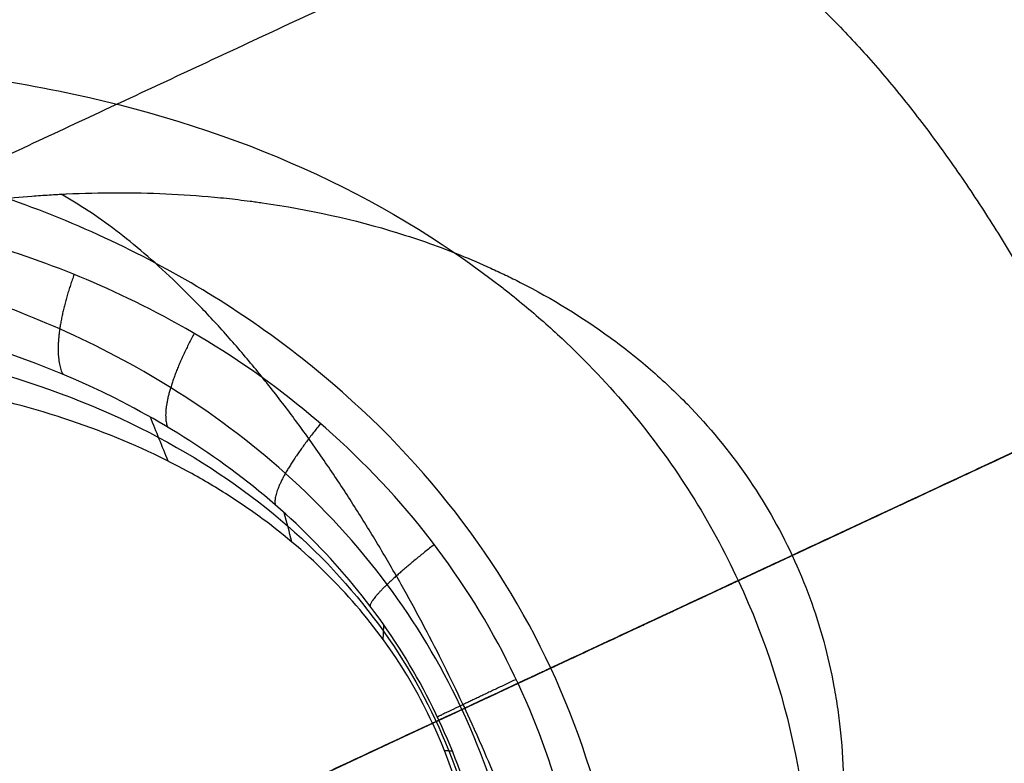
# Model space of a CAD drawing. Header units: millimetres. Extents: x -1437 to 1444, y -1373 to 1332.
# Tile 229 of 256: x -412.66 to -409.11, y 827.86 to 830.53. Entities that reach past the tile are written whole.
import ezdxf

# ---------------------------------------------------------------- set-up
doc = ezdxf.new("R2010")
doc.units = ezdxf.units.MM
doc.layers.add('Default', color=7, linetype='Continuous', true_color=0x000000)

msp = doc.modelspace()

# ---------------------------------------------------------------- linework, layer by layer
at = {"layer": 'Default'}
msp.add_line((228.5773531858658, 1126.321389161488, -991.3855574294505), (-587.0996551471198, 745.9649535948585, -991.3855574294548), dxfattribs=at)
for points, knots in [([(-587.099648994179, 745.964940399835, -977.5755124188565), (-592.3256682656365, 757.172174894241, -977.5755124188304), (-596.9824927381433, 768.6254359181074, -978.0738197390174), (-603.1053228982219, 786.1783841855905, -979.5626714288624), (-605.0023518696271, 792.0916269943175, -980.1823945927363), (-607.6293695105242, 801.0561189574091, -981.2951971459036), (-608.4686103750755, 804.0600592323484, -981.696659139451), (-609.6723982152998, 808.5898326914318, -982.3443221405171), (-610.2605228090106, 810.8606856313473, -982.6795202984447), (-610.922468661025, 813.520503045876, -983.0903969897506), (-611.2473780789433, 814.8530403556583, -983.3007777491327), (-611.4083151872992, 815.5199669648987, -983.407202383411), (-611.4769628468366, 815.8059337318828, -983.4530772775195), (-611.5226556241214, 815.9966096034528, -983.483719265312), (-611.5458603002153, 816.0936150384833, -983.4993360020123), (-614.4328283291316, 828.1831701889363, -985.4489556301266), (-616.6851408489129, 840.2526426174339, -987.8197940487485), (-619.1100615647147, 858.4836867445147, -992.000797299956), (-619.759325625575, 864.5818958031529, -993.4984508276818), (-620.4893163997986, 873.7634914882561, -995.8958108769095), (-620.6919898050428, 876.8297398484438, -996.72006720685), (-620.9342975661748, 881.4380214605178, -997.9934210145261), (-621.0400253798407, 883.7443897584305, -998.6393391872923), (-621.1362172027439, 886.4391262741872, -999.4089103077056), (-621.1716052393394, 887.5948730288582, -999.742135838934), (-621.1938981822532, 888.365562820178, -999.9650416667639), (-621.2044347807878, 888.7525568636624, -1000.077324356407), (-621.3711493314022, 895.2802872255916, -1001.977163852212), (-621.3601250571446, 901.4461042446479, -1003.862042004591), (-621.0854411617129, 910.7308500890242, -1006.827219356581), (-620.9508515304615, 913.8317705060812, -1007.83857552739), (-620.6836151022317, 918.4925363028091, -1009.389015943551), (-620.5336586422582, 920.8252656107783, -1010.172586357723), (-620.3299381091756, 923.5509730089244, -1011.101122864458), (-620.2208624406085, 924.9148847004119, -1011.568952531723), (-620.164517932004, 925.5971063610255, -1011.803753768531), (-620.1358936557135, 925.9382838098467, -1011.921375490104), (-620.1235292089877, 926.0845170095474, -1011.971832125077), (-620.1152647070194, 926.1820089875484, -1012.005480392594), (-620.1112495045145, 926.2292564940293, -1012.021791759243), (-619.5589220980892, 932.7114084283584, -1014.260285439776), (-618.8268833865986, 939.1289457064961, -1016.558468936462), (-617.4466664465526, 948.7365803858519, -1020.111482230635), (-616.9395677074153, 951.9360133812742, -1021.313428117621), (-616.1076150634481, 956.7308517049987, -1023.141390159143), (-615.673812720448, 959.1271930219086, -1024.061630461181), (-615.1363486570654, 961.9211156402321, -1025.145881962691), (-614.8597557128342, 963.3176343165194, -1025.690626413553), (-614.7194914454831, 964.0157841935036, -1025.963648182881), (-614.6488670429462, 964.3648319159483, -1026.100320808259), (-614.6184939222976, 964.5144179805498, -1026.158929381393), (-614.5982217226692, 964.6141407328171, -1026.198009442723), (-614.5884495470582, 964.662157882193, -1026.216830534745), (-611.8809019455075, 977.9500004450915, -1031.426345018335), (-608.4243267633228, 991.037202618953, -1036.819545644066), (-602.0633127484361, 1010.46176421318, -1045.111822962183), (-599.7470296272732, 1016.902207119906, -1047.909408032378), (-595.9750067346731, 1026.51297130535, -1052.140615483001), (-594.6680735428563, 1029.708239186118, -1053.556804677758), (-592.6328992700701, 1034.488840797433, -1055.6876714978), (-591.596619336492, 1036.876066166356, -1056.754748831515), (-590.354838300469, 1039.65581556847, -1058.002070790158), (-589.7257421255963, 1041.044357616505, -1058.626270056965), (-589.4091415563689, 1041.738295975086, -1058.938496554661), (-589.2730156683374, 1042.035626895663, -1059.072334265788), (-589.182167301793, 1042.23383168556, -1059.161565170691), (-589.1373956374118, 1042.33139943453, -1059.205495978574), (-583.1745808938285, 1055.310516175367, -1065.05031788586), (-576.5317461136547, 1067.860193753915, -1070.805719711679), (-568.2446127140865, 1081.607215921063, -1077.135570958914), (-567.1960169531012, 1083.319784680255, -1077.924515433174), (-566.133149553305, 1085.025808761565, -1078.710656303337), (-565.9557407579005, 1085.310024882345, -1078.841627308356), (-565.8933135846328, 1085.409941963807, -1078.887670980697), (-565.7691877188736, 1085.608423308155, -1078.979131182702), (-565.4586619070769, 1086.104501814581, -1079.207717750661), (-564.6485504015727, 1087.392682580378, -1079.801208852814), (-561.884359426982, 1091.739484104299, -1081.803081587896), (-557.2398169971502, 1098.78037596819, -1085.040437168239), (-552.9399809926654, 1104.935911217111, -1087.857599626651), (-549.651354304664, 1109.513687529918, -1089.945523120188), (-547.9911045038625, 1111.79285645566, -1090.983246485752), (-546.026379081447, 1114.434821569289, -1092.182497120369), (-545.0370905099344, 1115.751530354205, -1092.779201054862), (-544.540716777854, 1116.408815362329, -1093.076814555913), (-544.2920978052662, 1116.737190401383, -1093.225435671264), (-544.1676803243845, 1116.901311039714, -1093.299699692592), (-544.114335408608, 1116.971634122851, -1093.331517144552), (-544.0787669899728, 1117.018512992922, -1093.352726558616), (-544.0599428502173, 1117.043317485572, -1093.363948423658), (-539.7546811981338, 1122.71520450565, -1095.92989229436), (-535.2716185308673, 1128.316091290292, -1098.445298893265), (-528.2565344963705, 1136.643400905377, -1102.134519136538), (-525.8696548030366, 1139.406882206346, -1103.350412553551), (-522.216385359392, 1143.53375168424, -1105.151023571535), (-520.3715135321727, 1145.592598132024, -1106.045520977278), (-518.1872144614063, 1147.986571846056, -1107.078390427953), (-517.0870738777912, 1149.18155706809, -1107.592078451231), (-516.5350053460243, 1149.77854949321, -1107.848227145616), (-516.258471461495, 1150.076920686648, -1107.976126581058), (-516.1200796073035, 1150.226075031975, -1108.040032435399), (-516.0607420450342, 1150.289991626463, -1108.067411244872), (-516.0211777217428, 1150.332601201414, -1108.085661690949), (-516.0001924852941, 1150.355197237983, -1108.095339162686), (-511.223074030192, 1155.49810296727, -1110.297786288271), (-506.3258662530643, 1160.542629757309, -1112.415807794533), (-498.772355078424, 1167.991720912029, -1115.468404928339), (-494.9436782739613, 1171.686840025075, -1116.96359052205), (-490.3861355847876, 1175.946265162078, -1118.651151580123), (-488.0846926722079, 1178.063083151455, -1119.480426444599), (-486.9283055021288, 1179.118267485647, -1119.891399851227), (-486.4314971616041, 1179.569798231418, -1120.066742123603), (-486.1000218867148, 1179.8706651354, -1120.183461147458), (-485.9331492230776, 1180.021927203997, -1120.242083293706), (-475.2076832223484, 1189.731265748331, -1124.001222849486), (-464.1479642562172, 1198.953098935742, -1127.331380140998), (-446.8189022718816, 1212.274265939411, -1131.69709834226), (-440.9193376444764, 1216.629374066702, -1133.047387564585), (-431.8866944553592, 1223.033406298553, -1134.906020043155), (-427.3245524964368, 1226.20326320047, -1135.793633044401), (-421.9222402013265, 1229.844977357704, -1136.754119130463), (-419.2011802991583, 1231.651698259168, -1137.215334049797), (-417.8356806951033, 1232.55152173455, -1137.441151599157), (-417.2494023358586, 1232.936402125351, -1137.536900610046), (-416.85831367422, 1233.192820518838, -1137.600504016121), (-416.6604077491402, 1233.322412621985, -1137.632552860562), (-391.6940919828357, 1249.650390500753, -1141.658702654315), (-365.560441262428, 1264.161546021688, -1143.730075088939), (-338.1736849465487, 1276.932200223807, -1143.730075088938)], [0, 0, 0, 0, 36.31363077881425, 36.31363077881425, 54.47044616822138, 54.47044616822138, 63.54885386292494, 63.54885386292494, 68.08805771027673, 70.35765963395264, 71.4924605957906, 72.05986107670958, 72.34356131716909, 72.34356131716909, 72.6272615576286, 72.6272615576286, 108.9408923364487, 108.9408923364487, 127.0977077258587, 127.0977077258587, 136.1761154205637, 136.1761154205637, 140.7153192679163, 142.9849211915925, 144.1197221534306, 144.1197221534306, 145.2545231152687, 145.2545231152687, 163.4113385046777, 163.4113385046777, 172.4897461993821, 172.4897461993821, 177.0289500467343, 179.2985519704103, 180.4333529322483, 181.0007534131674, 181.2844536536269, 181.4263037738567, 181.4263037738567, 181.5681538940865, 181.5681538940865, 199.7249692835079, 199.7249692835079, 208.8033769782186, 208.8033769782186, 213.3425808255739, 215.6121827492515, 216.7469837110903, 217.3143841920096, 217.5980844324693, 217.7399345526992, 217.7399345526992, 217.8817846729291, 217.8817846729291, 254.1954154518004, 254.1954154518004, 272.3522308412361, 272.3522308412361, 281.430638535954, 281.430638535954, 285.9698423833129, 288.2394443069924, 289.3742452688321, 289.941645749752, 290.2253459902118, 290.2253459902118, 290.5090462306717, 290.5090462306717, 326.8226770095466, 326.8226770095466, 331.3618808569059, 331.9292813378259, 331.9292813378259, 332.2129815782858, 332.2129815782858, 332.4966818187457, 333.6314827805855, 335.901084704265, 344.979492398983, 354.0579000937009, 354.0579000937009, 358.59710394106, 360.8667058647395, 362.0015068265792, 362.5689073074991, 362.8526075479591, 362.9944576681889, 363.0653827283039, 363.0653827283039, 363.1363077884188, 363.1363077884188, 381.2931231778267, 381.2931231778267, 390.3715308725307, 390.3715308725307, 394.9107347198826, 397.1803366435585, 398.3151376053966, 398.8825380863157, 399.1662383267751, 399.3080884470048, 399.3790135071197, 399.3790135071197, 399.4499385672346, 399.4499385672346, 417.6067539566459, 417.6067539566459, 426.6851616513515, 431.2243654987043, 433.4939674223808, 434.628768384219, 435.1961688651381, 435.1961688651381, 435.7635693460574, 435.7635693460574, 472.0772001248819, 472.0772001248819, 490.2340155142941, 490.2340155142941, 499.3124232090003, 503.8516270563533, 506.1212289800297, 507.256029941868, 507.8234304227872, 507.8234304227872, 508.3908309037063, 508.3908309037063, 581.0180924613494, 581.0180924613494, 581.0180924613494, 581.0180924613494]), ([(-586.0266924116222, 746.4652682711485, -977.9908988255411), (-591.0088990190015, 757.1496448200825, -977.9908988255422), (-595.4766890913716, 768.0770129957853, -978.4502471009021), (-601.3833393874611, 784.782349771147, -979.8061354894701), (-603.219729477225, 790.4032028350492, -980.3692466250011), (-605.7727594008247, 798.9070564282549, -981.3779021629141), (-606.99888670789, 803.1771291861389, -981.9232275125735), (-608.3405864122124, 808.1893414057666, -982.6305921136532), (-608.9891661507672, 810.7029027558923, -983.00198836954), (-609.3078791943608, 811.9615273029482, -983.192105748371), (-609.4658403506, 812.5912980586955, -983.28826809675), (-609.544471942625, 812.9062977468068, -983.3366250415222), (-609.5780963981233, 813.0413220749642, -983.3574085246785), (-609.6004960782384, 813.1313437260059, -983.371277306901), (-609.6113331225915, 813.1749303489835, -983.3779980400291), (-612.5765219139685, 825.1108262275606, -985.2201068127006), (-614.9182095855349, 837.0652545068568, -987.4934898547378), (-617.4918793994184, 855.0495045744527, -991.4950124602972), (-618.1933358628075, 861.0531157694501, -992.9274561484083), (-619.0086336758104, 870.0670277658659, -995.2159997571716), (-619.2409210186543, 873.0730864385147, -996.0021623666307), (-619.5298771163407, 877.5837552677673, -997.215390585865), (-619.6594866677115, 879.839485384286, -997.8305009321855), (-619.7846241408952, 882.4717476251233, -998.56278369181), (-619.8406679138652, 883.7880089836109, -998.9325619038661), (-619.867057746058, 884.4461704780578, -999.1183568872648), (-619.8798445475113, 884.7752587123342, -999.2114804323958), (-619.8852371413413, 884.916298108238, -999.2514389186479), (-619.8888127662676, 885.0103247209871, -999.2780886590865), (-619.8905159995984, 885.055347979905, -999.2908543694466), (-620.3642272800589, 897.6493440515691, -1002.863193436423), (-620.1360327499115, 910.1869176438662, -1006.801354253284), (-618.7318326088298, 928.9568138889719, -1013.181943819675), (-618.086928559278, 935.2076846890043, -1015.386850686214), (-616.8534841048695, 944.5735639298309, -1018.797503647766), (-616.3979899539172, 947.6937902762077, -1019.951611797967), (-615.6481438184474, 952.371345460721, -1021.706962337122), (-615.2565697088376, 954.7094273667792, -1022.59068544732), (-614.7705770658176, 957.4359359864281, -1023.631927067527), (-614.5202897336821, 958.7988726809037, -1024.155062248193), (-614.3933230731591, 959.4802611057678, -1024.417253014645), (-614.3293839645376, 959.8209352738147, -1024.54850351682), (-614.3018838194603, 959.9669341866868, -1024.604786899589), (-614.2835286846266, 960.0642658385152, -1024.642316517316), (-614.274778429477, 960.1106132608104, -1024.660190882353), (-611.7979571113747, 973.2131913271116, -1029.714428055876), (-608.5764726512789, 986.1108590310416, -1034.967202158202), (-602.6146834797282, 1005.230518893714, -1043.038954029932), (-600.4392058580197, 1011.566030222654, -1045.761861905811), (-596.8942825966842, 1021.01405318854, -1049.879799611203), (-595.6656928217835, 1024.154192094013, -1051.258054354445), (-593.7524830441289, 1028.850807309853, -1053.332098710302), (-592.7782970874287, 1031.195717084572, -1054.370787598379), (-591.6110035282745, 1033.925549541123, -1055.585136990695), (-591.0196740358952, 1035.288998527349, -1056.192902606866), (-590.7220890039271, 1035.970357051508, -1056.49692748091), (-590.5728164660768, 1036.310944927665, -1056.648974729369), (-590.508739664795, 1036.456891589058, -1056.714145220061), (-590.465998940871, 1036.554185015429, -1056.757593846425), (-590.4455323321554, 1036.600748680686, -1056.778389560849), (-584.7122736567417, 1049.636621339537, -1062.600816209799), (-578.2914571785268, 1062.23995176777, -1068.357097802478), (-567.6173684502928, 1080.619259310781, -1076.783932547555), (-563.8857245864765, 1086.658501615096, -1079.558657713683), (-558.0312426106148, 1095.593877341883, -1083.654599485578), (-556.0369114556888, 1098.55175219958, -1085.008907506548), (-552.9815737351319, 1102.958578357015, -1087.022168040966), (-551.4379445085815, 1105.154494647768, -1088.024249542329), (-549.6092025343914, 1107.703469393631, -1089.185030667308), (-548.6878823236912, 1108.974748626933, -1089.763299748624), (-548.2254862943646, 1109.60958917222, -1090.051898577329), (-548.0269447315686, 1109.88149277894, -1090.175468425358), (-547.8945010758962, 1110.062723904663, -1090.257822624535), (-547.8293698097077, 1110.151774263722, -1090.298284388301), (-539.1300868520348, 1122.03575299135, -1095.697431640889), (-529.9003368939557, 1133.369469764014, -1100.772743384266), (-515.1891264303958, 1149.747750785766, -1107.859559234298), (-510.1409192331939, 1155.103377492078, -1110.1344554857), (-502.3553043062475, 1162.988411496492, -1113.405436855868), (-499.7245458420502, 1165.592015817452, -1114.472220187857), (-495.7254771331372, 1169.461167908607, -1116.035935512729), (-493.7127097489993, 1171.386679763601, -1116.80867969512), (-491.6801651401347, 1173.298750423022, -1117.567551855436), (-490.3207483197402, 1174.570494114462, -1118.070362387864), (-489.6403509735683, 1175.20348890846, -1118.319669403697), (-477.9852160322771, 1185.986626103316, -1122.549888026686), (-466.5563139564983, 1195.670322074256, -1126.09819115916), (-448.7466627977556, 1209.546938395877, -1130.7133016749), (-442.6990031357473, 1214.064194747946, -1132.134011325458), (-433.4631371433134, 1220.682561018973, -1134.083262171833), (-430.3571150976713, 1222.862421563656, -1134.702722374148), (-425.6572316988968, 1226.093355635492, -1135.5859173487), (-423.2970770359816, 1227.699107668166, -1136.016017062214), (-420.9216462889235, 1229.290380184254, -1136.42877445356), (-419.334635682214, 1230.348020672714, -1136.700082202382), (-418.5374633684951, 1230.876537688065, -1136.834130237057), (-405.0238033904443, 1239.789919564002, -1139.068932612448), (-391.9941917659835, 1247.694014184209, -1140.658737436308), (-365.3273402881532, 1262.562536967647, -1142.781583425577), (-351.690107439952, 1269.526980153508, -1143.314688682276), (-337.7514378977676, 1276.026688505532, -1143.314688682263)], [0, 0, 0, 0, 36.20589821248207, 36.20589821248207, 54.3088473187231, 54.3088473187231, 63.36032187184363, 67.8860591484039, 70.14892778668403, 71.28036210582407, 71.84607926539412, 72.12893784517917, 72.27036713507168, 72.27036713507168, 72.41179642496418, 72.41179642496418, 108.6176946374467, 108.6176946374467, 126.720643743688, 126.720643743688, 135.7721182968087, 135.7721182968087, 140.297855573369, 142.5607242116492, 143.6921585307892, 144.2578756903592, 144.5407342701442, 144.6821635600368, 144.6821635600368, 144.8235928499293, 144.8235928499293, 181.0294910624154, 181.0294910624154, 199.1324401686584, 199.1324401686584, 208.1839147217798, 208.1839147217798, 212.7096519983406, 214.972520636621, 216.1039549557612, 216.6696721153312, 216.9525306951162, 217.0939599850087, 217.0939599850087, 217.2353892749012, 217.2353892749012, 253.4412874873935, 253.4412874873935, 271.5442365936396, 271.5442365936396, 280.5957111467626, 280.5957111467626, 285.1214484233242, 287.384317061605, 288.5157513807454, 289.0814685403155, 289.3643271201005, 289.505756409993, 289.505756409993, 289.6471856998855, 289.6471856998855, 325.8530839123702, 325.8530839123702, 343.9560330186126, 343.9560330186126, 353.007507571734, 353.007507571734, 357.5332448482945, 359.7961134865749, 360.927547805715, 361.4932649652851, 361.77612354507, 361.77612354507, 362.0589821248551, 362.0589821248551, 398.2648803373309, 398.2648803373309, 416.3678294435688, 416.3678294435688, 425.4193039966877, 425.4193039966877, 429.9450412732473, 432.207909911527, 432.207909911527, 434.4707785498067, 434.4707785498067, 470.6766767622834, 470.6766767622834, 488.7796258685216, 488.7796258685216, 497.8311004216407, 497.8311004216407, 502.3568376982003, 504.6197063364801, 504.6197063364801, 506.8825749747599, 506.8825749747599, 543.0884731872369, 543.0884731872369, 579.2943713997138, 579.2943713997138, 579.2943713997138, 579.2943713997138]), ([(-587.0996489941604, 745.9649403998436, -977.5755124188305), (-567.8535238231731, 754.9395559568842, -994.5953910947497), (-509.0542925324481, 782.3580878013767, -1041.462207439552), (-373.7842207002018, 845.4355582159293, -1118.870152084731), (-253.7631791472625, 901.4022890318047, -1143.730075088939), (-179.2611448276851, 936.14315818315, -1143.730075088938)], [2.415480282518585, 2.415480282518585, 2.415480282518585, 2.415480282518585, 70.39614350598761, 198.6360556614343, 404.9955273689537, 404.9955273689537, 404.9955273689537, 404.9955273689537]), ([(-586.0266924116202, 746.4652682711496, -977.990898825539), (-567.0373926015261, 755.3201241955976, -994.7328607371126), (-508.5273183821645, 782.6038198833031, -1041.295198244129), (-373.6595339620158, 845.4937005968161, -1118.472123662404), (-253.7163686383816, 901.4241171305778, -1143.314688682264), (-179.2611448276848, 936.1431581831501, -1143.314688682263)], [2.408267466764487, 2.408267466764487, 2.408267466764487, 2.408267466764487, 69.36707553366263, 197.5378925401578, 403.7861785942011, 403.7861785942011, 403.7861785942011, 403.7861785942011]), ([(-416.2069756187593, 829.7625674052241, -962.1638067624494), (-415.6242825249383, 830.0342816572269, -962.4773850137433), (-415.0276154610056, 830.2163439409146, -962.7786607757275), (-414.3978918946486, 830.3116420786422, -963.0766644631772), (-414.3753665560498, 830.3149475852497, -963.087302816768), (-414.3338577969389, 830.3208159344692, -963.1068607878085), (-414.2716937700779, 830.3292934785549, -963.1360869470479), (-414.1273381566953, 830.3467995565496, -963.2035057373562), (-413.8414020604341, 830.372712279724, -963.3352409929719), (-413.2806303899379, 830.3881399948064, -963.5863022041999), (-412.8189984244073, 830.3389676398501, -963.7802244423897), (-411.9211071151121, 830.1574281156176, -964.1397048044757), (-411.4044574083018, 829.9339233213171, -964.3220126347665), (-410.956545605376, 829.5978295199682, -964.4507284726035), (-410.9452079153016, 829.5891861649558, -964.4539585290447), (-410.920590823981, 829.5701704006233, -964.4609205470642), (-410.8839588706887, 829.5414590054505, -964.4711950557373), (-410.8005400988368, 829.4731515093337, -964.4939892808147), (-410.6419256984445, 829.3312795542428, -964.5348592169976), (-410.3575894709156, 829.0265077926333, -964.5977250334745), (-410.1702599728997, 828.7292271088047, -964.6192544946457), (-410.0704346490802, 828.5150187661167, -964.6192272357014)], [-6.290977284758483, -6.290977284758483, -6.290977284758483, -6.290977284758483, -4.718232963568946, -4.718232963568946, -4.669084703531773, -4.669084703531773, -4.619936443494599, -4.521639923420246, -4.325046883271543, -3.931860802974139, -3.145488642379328, -3.145488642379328, -1.57274432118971, -1.57274432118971, -1.523596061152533, -1.523596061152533, -1.474447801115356, -1.376151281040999, -1.179558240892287, -0.7863721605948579, 0, 0, 0, 0]), ([(-410.7458151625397, 828.2000836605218, -964.9052826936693), (-410.9408077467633, 828.6182466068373, -964.9052826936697), (-411.2436688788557, 829.0013561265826, -964.8461234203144), (-411.8407935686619, 829.471513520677, -964.6562644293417), (-412.0635004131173, 829.6107149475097, -964.5763458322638), (-412.4294538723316, 829.7862666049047, -964.432352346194), (-412.5567455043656, 829.839241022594, -964.3803538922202), (-412.7551214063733, 829.909524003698, -964.2966366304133), (-412.8561682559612, 829.9423710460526, -964.2533500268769), (-412.9771878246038, 829.9764914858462, -964.2004323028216), (-413.0297109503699, 829.9901946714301, -964.1772455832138), (-413.0648709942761, 829.9991235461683, -964.1616761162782), (-413.0845559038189, 830.0039728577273, -964.1529300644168), (-413.3513083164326, 830.0680391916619, -964.0340949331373), (-413.6280736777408, 830.1104911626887, -963.9056257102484), (-414.0769682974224, 830.135203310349, -963.6859127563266), (-414.2321995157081, 830.1369251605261, -963.6082086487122), (-414.4726096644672, 830.1280591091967, -963.4850823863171), (-414.5947030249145, 830.1207626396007, -963.4218813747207), (-414.7402397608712, 830.1068627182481, -963.3453620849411), (-414.8137534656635, 830.0985184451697, -963.3064207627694), (-414.85069306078, 830.0939918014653, -963.2867816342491), (-414.8665630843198, 830.0919752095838, -963.2783289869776), (-414.877151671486, 830.0906137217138, -963.2726859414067), (-414.8848048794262, 830.089614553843, -963.2686040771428), (-415.0764388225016, 830.0643948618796, -963.1663532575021), (-415.314890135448, 830.0230755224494, -963.0381722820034), (-415.878067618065, 829.8731815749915, -962.7203613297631), (-416.2029314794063, 829.7644532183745, -962.5302369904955), (-416.5585705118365, 829.5986160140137, -962.312723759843)], [0, 0, 0, 0, 1.527211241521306, 1.527211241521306, 2.290816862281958, 2.290816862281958, 2.672619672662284, 2.672619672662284, 2.863521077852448, 2.95897178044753, 3.006697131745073, 3.006697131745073, 3.054422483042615, 3.054422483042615, 3.818028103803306, 3.818028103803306, 4.199830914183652, 4.199830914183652, 4.390732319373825, 4.486183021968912, 4.533908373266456, 4.557771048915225, 4.569702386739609, 4.569702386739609, 4.581633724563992, 4.581633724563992, 5.345239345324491, 5.345239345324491, 6.10884496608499, 6.10884496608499, 6.10884496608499, 6.10884496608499]), ([(-414.0754776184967, 829.528365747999, -961.5611535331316), (-413.8992237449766, 829.6054065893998, -961.6549440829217), (-413.6317614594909, 829.7037582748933, -961.7934447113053), (-413.3143295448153, 829.7883851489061, -961.9512046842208), (-413.1542654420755, 829.8231693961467, -962.0291286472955), (-413.0738963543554, 829.8386792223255, -962.0678516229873), (-413.0336275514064, 829.8459635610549, -962.0871533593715), (-413.0134720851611, 829.8494880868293, -962.0967892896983), (-413.0048295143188, 829.8509733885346, -962.100915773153), (-412.9990667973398, 829.8519579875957, -962.1036660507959), (-412.9946199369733, 829.8527117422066, -962.1057870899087), (-412.9089914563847, 829.8671704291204, -962.1466182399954), (-412.78287283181, 829.8846642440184, -962.2059730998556), (-412.6363435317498, 829.8983177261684, -962.273558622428), (-412.5632311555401, 829.903455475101, -962.3069359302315), (-412.5267130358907, 829.9056021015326, -962.3235207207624), (-412.5110705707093, 829.9064316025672, -962.3306062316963), (-412.5006440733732, 829.9069644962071, -962.3353249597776), (-412.4939972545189, 829.9072886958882, -962.3383299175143), (-412.3693575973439, 829.9131802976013, -962.3946395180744), (-412.1906847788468, 829.9134976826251, -962.4736847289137), (-411.9868203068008, 829.899426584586, -962.5608997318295), (-411.8860348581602, 829.8887806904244, -962.6032561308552), (-411.8359288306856, 829.8825551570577, -962.6241215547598), (-411.8145162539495, 829.8796936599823, -962.6329968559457), (-411.8002548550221, 829.8777430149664, -962.6388988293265), (-411.7913392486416, 829.8764898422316, -962.6425815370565), (-411.6156038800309, 829.85134573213, -962.7150800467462), (-411.3715813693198, 829.7972219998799, -962.8117905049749), (-411.1071754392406, 829.7033643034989, -962.9093210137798), (-410.9800442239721, 829.6487571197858, -962.9542616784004), (-410.9177465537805, 829.6195339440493, -962.975775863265), (-410.8913192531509, 829.6065983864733, -962.9847913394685), (-410.8737614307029, 829.5978832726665, -962.9907561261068), (-410.8635369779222, 829.5927269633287, -962.9942128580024), (-410.7404093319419, 829.5298963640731, -963.0356887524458), (-410.5781638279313, 829.4306441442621, -963.0869487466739), (-410.4091454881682, 829.2963870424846, -963.1339872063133), (-410.3410522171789, 829.2348919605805, -963.1514112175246), (-410.2966218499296, 829.1930160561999, -963.1624193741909), (-410.2733804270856, 829.1700894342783, -963.1679671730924), (-410.0957094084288, 828.9876769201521, -963.2089044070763), (-409.9695541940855, 828.8054903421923, -963.2271163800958), (-409.8762501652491, 828.6055684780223, -963.2271512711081)], [0, 0, 0, 0, 0.1342488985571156, 0.2013733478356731, 0.2349355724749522, 0.2517166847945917, 0.2601072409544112, 0.2643025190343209, 0.2664001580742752, 0.2664001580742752, 0.2684977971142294, 0.2684977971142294, 0.4027466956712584, 0.4698711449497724, 0.5034333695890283, 0.5202144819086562, 0.5286050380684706, 0.5286050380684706, 0.536995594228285, 0.536995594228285, 0.8054933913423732, 0.9397422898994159, 1.006866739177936, 1.040428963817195, 1.057210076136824, 1.057210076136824, 1.073991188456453, 1.073991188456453, 1.610986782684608, 1.879484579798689, 2.013733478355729, 2.080857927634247, 2.114420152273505, 2.114420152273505, 2.147982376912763, 2.147982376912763, 2.684977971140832, 2.953475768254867, 3.087724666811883, 3.087724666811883, 3.221973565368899, 3.221973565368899, 4.29596475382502, 4.29596475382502, 4.29596475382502, 4.29596475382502]), ([(-411.8772108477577, 824.4470116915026, -963.4382007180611), (-411.7289463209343, 824.6092777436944, -963.5469135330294), (-411.4569562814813, 824.951867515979, -963.755376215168), (-411.1413984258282, 825.502518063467, -964.028783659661), (-410.931370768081, 826.0600321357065, -964.2510134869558), (-410.8248724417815, 826.5987195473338, -964.4186028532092), (-410.8130201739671, 827.1148227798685, -964.5360142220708), (-410.8910141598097, 827.6072397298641, -964.6061258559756), (-411.0601572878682, 828.0770068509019, -964.6291369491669), (-411.3268871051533, 828.5195871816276, -964.6013091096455), (-411.6832899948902, 828.9068858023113, -964.519980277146), (-412.0897917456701, 829.2089198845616, -964.3962800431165), (-412.4956569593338, 829.4222183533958, -964.2525523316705), (-412.8755778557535, 829.5650069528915, -964.1045405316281), (-413.2255757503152, 829.6572383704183, -963.9586143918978), (-413.545318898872, 829.7129033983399, -963.8181675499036), (-413.8380960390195, 829.742205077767, -963.6840663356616), (-414.1043682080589, 829.7520858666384, -963.5577883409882), (-414.2739150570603, 829.7490774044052, -963.4749514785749), (-414.3533104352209, 829.74564959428, -963.4356281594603)], [0.2266808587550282, 0.2266808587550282, 0.2266808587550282, 0.2266808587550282, 0.265132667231, 0.3030509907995, 0.3376113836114, 0.3695740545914, 0.399720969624, 0.4289494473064, 0.45819563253, 0.4887049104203, 0.5210056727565, 0.5515720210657, 0.5782125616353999, 0.6018065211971, 0.6229347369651, 0.6417466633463, 0.6587230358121, 0.6744953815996, 0.6884092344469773, 0.6884092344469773, 0.6884092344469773, 0.6884092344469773]), ([(-411.747786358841, 824.9235060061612, -963.4300794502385), (-411.3883942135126, 825.3689053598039, -963.6848640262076), (-411.1177250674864, 825.8842342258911, -963.9103801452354), (-410.93981938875, 826.694924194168, -964.1524769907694), (-410.9190996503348, 826.9704997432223, -964.2168049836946), (-410.9671321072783, 827.5085915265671, -964.3039392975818), (-411.0361185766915, 827.770811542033, -964.3266362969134), (-411.2618508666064, 828.2545777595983, -964.3265674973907), (-411.4184653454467, 828.4757994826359, -964.3037968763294), (-411.8000681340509, 828.8584629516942, -964.2165424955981), (-412.0245820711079, 829.019634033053, -964.1521515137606), (-412.7598989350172, 829.4040799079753, -963.9100002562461), (-413.3278250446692, 829.527566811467, -963.6847336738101), (-413.8998368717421, 829.5385998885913, -963.430078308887)], [0, 0, 0, 0, 1.508016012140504, 1.508016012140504, 2.262024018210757, 2.262024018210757, 3.016032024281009, 3.016032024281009, 3.770040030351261, 3.770040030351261, 4.524048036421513, 4.524048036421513, 6.03206404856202, 6.03206404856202, 6.03206404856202, 6.03206404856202]), ([(-413.8575713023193, 829.3994794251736, -963.1960209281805), (-413.7236831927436, 829.4023856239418, -963.2545477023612), (-413.3251918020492, 829.3920600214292, -963.4249118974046), (-412.7289667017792, 829.2847635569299, -963.6612774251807), (-412.1378745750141, 829.0443511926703, -963.8685594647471), (-411.6739136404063, 828.7220669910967, -964.0043038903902), (-411.3301022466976, 828.3402346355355, -964.0760368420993), (-411.0962217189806, 827.9108467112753, -964.0906005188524), (-410.9664898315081, 827.4311420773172, -964.0499400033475), (-410.9500286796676, 826.8968976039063, -963.9492554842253), (-411.0659101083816, 826.3121227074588, -963.7811026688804), (-411.3372521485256, 825.6888938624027, -963.5379141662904), (-411.6393202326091, 825.2603056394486, -963.3207065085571), (-411.8235595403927, 825.0494541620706, -963.1984277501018), (-411.8271825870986, 825.045323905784, -963.1960264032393)], [0.08377424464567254, 0.08377424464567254, 0.08377424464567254, 0.08377424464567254, 0.1, 0.1333333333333, 0.1666666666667, 0.2, 0.2333333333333, 0.2666666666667, 0.3, 0.3333333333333, 0.3666666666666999, 0.4, 0.4333333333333, 0.433999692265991, 0.433999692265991, 0.433999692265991, 0.433999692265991]), ([(-411.1718528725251, 828.0014205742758, -963.775921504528), (-411.2585029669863, 828.1873525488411, -963.7758817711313), (-411.3781417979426, 828.3602865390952, -963.7608423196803), (-411.6037149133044, 828.5918339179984, -963.7145233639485), (-411.6865799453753, 828.6643694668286, -963.6951465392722), (-411.8218648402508, 828.765139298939, -963.6602414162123), (-411.8922531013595, 828.8135158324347, -963.6413312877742), (-411.9666529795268, 828.8586815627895, -963.6202694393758), (-412.0171318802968, 828.8880566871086, -963.6057554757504), (-412.0413109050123, 828.9015758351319, -963.5987059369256), (-412.2898797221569, 829.0342861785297, -963.5251514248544), (-412.5475418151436, 829.1281615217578, -963.4408605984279), (-413.1216440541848, 829.247990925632, -963.2366457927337), (-413.4505772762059, 829.2767400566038, -963.1123381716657), (-413.8139537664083, 829.2582721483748, -962.9657215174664)], [-2.789402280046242, -2.789402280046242, -2.789402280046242, -2.789402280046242, -2.092051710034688, -2.092051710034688, -1.743376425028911, -1.743376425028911, -1.569038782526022, -1.481869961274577, -1.481869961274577, -1.394701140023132, -1.394701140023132, -0.6973505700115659, -0.6973505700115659, 0, 0, 0, 0]), ([(-409.8762501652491, 828.6055684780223, -963.2271512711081), (-409.8295981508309, 828.5056075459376, -963.2271687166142), (-409.7728165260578, 828.3507698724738, -963.2203523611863), (-409.7296649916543, 828.1615574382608, -963.2004255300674), (-409.7161201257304, 828.0786302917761, -963.1893195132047), (-409.7081899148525, 828.0229375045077, -963.181345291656), (-409.704971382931, 827.9968268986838, -963.1773859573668), (-409.6896607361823, 827.845855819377, -963.1530349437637), (-409.6868399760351, 827.6622757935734, -963.1164414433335), (-409.7107651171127, 827.4438733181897, -963.0608475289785), (-409.7295316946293, 827.3336156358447, -963.0298251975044), (-409.7406159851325, 827.2782226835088, -963.0135076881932), (-409.7457308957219, 827.2544262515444, -963.006341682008), (-409.7492218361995, 827.2385493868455, -963.0015259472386), (-409.7506484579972, 827.2321689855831, -962.9995801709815), (-409.7878073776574, 827.0704084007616, -962.9498117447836), (-409.8612859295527, 826.8441629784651, -962.8706968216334), (-409.9837939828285, 826.5839242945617, -962.7629022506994), (-410.0542437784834, 826.454733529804, -962.7051315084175), (-410.0917676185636, 826.3903702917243, -962.6752777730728), (-410.1111042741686, 826.3582467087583, -962.6601088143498), (-410.1195145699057, 826.3444918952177, -962.6535559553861), (-410.1251488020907, 826.3353247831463, -962.6491758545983), (-410.1270438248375, 826.3322495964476, -962.6477043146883), (-410.1913082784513, 826.2287573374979, -962.5979648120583), (-410.2902140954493, 826.085722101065, -962.5247618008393), (-410.4199183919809, 825.9242227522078, -962.4341388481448), (-410.4883490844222, 825.844816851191, -962.3875225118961), (-410.523459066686, 825.8054498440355, -962.3638881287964), (-410.5412377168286, 825.7858503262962, -962.3519893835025), (-410.5489050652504, 825.7774685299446, -962.3468724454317), (-410.5540272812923, 825.7718846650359, -962.3434572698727), (-410.5556437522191, 825.7701245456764, -962.3423799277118), (-410.6155130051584, 825.7052228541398, -962.3025377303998), (-410.7034173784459, 825.6156186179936, -962.2452112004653), (-410.811892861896, 825.5146182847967, -962.1764424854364), (-410.8676106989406, 825.4650026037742, -962.1415861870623), (-410.8958396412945, 825.4404158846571, -962.1240400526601), (-410.9100466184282, 825.4281778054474, -962.1152374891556), (-410.9171732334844, 825.4220725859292, -962.1108288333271), (-410.920232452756, 825.419459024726, -962.1089378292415), (-410.9222730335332, 825.4177173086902, -962.107676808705), (-410.9220923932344, 825.4178704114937, -962.1077882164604), (-411.2088430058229, 825.1735661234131, -961.9306770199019), (-411.5235905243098, 824.9667775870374, -961.7489231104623), (-411.8685578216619, 824.7956109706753, -961.5611535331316)], [0, 0, 0, 0, 0.5370362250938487, 0.8055543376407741, 0.9398133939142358, 0.9398133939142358, 1.074072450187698, 1.074072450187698, 1.61110867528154, 1.87962678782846, 2.013885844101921, 2.08101537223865, 2.114580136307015, 2.114580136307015, 2.148144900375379, 2.148144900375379, 2.68518112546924, 2.95369923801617, 3.087958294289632, 3.155087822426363, 3.188652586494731, 3.205434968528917, 3.205434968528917, 3.222217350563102, 3.222217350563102, 3.490735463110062, 3.624994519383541, 3.692124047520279, 3.725688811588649, 3.742471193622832, 3.750862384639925, 3.750862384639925, 3.759253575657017, 3.759253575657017, 3.893512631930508, 3.960642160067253, 3.994206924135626, 4.010989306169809, 4.0193804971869, 4.023576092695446, 4.02567389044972, 4.02567389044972, 4.027771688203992, 4.027771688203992, 4.296289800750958, 4.296289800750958, 4.296289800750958, 4.296289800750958]), ([(-410.0704346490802, 828.5150187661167, -964.6192272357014), (-409.8707840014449, 828.0866020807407, -964.6191727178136), (-409.7841043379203, 827.6219220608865, -964.5617062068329), (-409.8123121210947, 827.1076736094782, -964.4432380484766), (-409.8134468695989, 827.0893228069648, -964.4389538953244), (-409.8158202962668, 827.0553994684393, -964.4309123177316), (-409.8197643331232, 827.0045252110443, -964.4186824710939), (-409.8316543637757, 826.8858938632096, -964.3889738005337), (-409.866183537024, 826.6489321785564, -964.3248670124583), (-409.9782383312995, 826.1762128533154, -964.1778956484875), (-410.1479934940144, 825.7730889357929, -964.0197639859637), (-410.5857814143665, 824.9695932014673, -963.6606257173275), (-410.9852724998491, 824.4773263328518, -963.3825679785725), (-411.5060361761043, 824.0184807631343, -963.0577923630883), (-411.5192940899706, 824.0069171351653, -963.0495483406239), (-411.5485064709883, 823.9816498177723, -963.0314272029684), (-411.5924987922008, 823.9439495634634, -963.0042100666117), (-411.6963637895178, 823.857387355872, -962.9404554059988), (-411.9089587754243, 823.689883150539, -962.8119540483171), (-412.353608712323, 823.3773555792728, -962.55098318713), (-412.7680971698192, 823.1480133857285, -962.3204913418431), (-413.0592494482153, 823.012246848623, -962.1638067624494)], [-6.293257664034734, -6.293257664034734, -6.293257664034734, -6.293257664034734, -4.719943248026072, -4.719943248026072, -4.670777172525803, -4.670777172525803, -4.621611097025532, -4.523278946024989, -4.326614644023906, -3.93328604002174, -3.146628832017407, -3.146628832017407, -1.573314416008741, -1.573314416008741, -1.52414834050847, -1.52414834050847, -1.474982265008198, -1.376650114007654, -1.17998581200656, -0.7866572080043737, 0, 0, 0, 0]), ([(-413.4108443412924, 822.8482954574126, -962.312723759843), (-413.0552850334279, 823.014095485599, -962.530188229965), (-412.763208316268, 823.1930330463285, -962.720289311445), (-412.4055817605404, 823.4443264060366, -962.9586497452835), (-412.2997716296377, 823.5253693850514, -963.0304864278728), (-412.1593879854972, 823.639447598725, -963.1272393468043), (-412.1156503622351, 823.6762343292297, -963.1576619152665), (-412.0544277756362, 823.7292030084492, -963.2006410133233), (-412.024912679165, 823.755135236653, -963.2214671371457), (-411.9923553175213, 823.7843539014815, -963.2446246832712), (-411.9765409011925, 823.7986962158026, -963.2559213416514), (-411.9698622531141, 823.8047848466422, -963.2607026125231), (-411.965431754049, 823.8088309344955, -963.263876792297), (-411.9649759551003, 823.8092451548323, -963.2642026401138), (-411.7087570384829, 824.0440460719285, -963.4480452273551), (-411.4946420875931, 824.2843391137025, -963.6125785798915), (-411.2250199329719, 824.6440863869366, -963.8323007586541), (-411.143725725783, 824.7639127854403, -963.9010851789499), (-411.0338793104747, 824.9419854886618, -963.9977192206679), (-410.9819795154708, 825.0306080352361, -964.0444045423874), (-410.9265498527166, 825.1329728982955, -964.0960840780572), (-410.9038731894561, 825.1765927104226, -964.117644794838), (-410.8889931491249, 825.2056135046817, -964.1318891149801), (-410.882600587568, 825.2182316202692, -964.1380450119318), (-410.6142483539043, 825.756540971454, -964.3985717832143), (-410.4835561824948, 826.2907499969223, -964.5929432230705), (-410.4519968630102, 827.3035938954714, -964.8461056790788), (-410.5508225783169, 827.7819207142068, -964.9052826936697), (-410.7458151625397, 828.2000836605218, -964.9052826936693)], [0, 0, 0, 0, 0.7648199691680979, 0.7648199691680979, 1.147229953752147, 1.147229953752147, 1.338434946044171, 1.338434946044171, 1.434037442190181, 1.481838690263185, 1.505739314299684, 1.517689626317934, 1.517689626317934, 1.529639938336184, 1.529639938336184, 2.29445990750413, 2.29445990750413, 2.676869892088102, 2.676869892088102, 2.868074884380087, 2.963677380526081, 3.011478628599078, 3.011478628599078, 3.059279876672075, 3.059279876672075, 4.588919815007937, 4.588919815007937, 6.1185597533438, 6.1185597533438, 6.1185597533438, 6.1185597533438]), ([(-411.1718528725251, 828.0014205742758, -963.775921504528), (-410.9985330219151, 827.6294823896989, -963.775941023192), (-410.9500553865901, 827.189132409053, -963.7140716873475), (-411.0537319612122, 826.6971371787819, -963.5827943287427), (-411.0611929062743, 826.6646310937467, -963.5738837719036), (-411.0767203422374, 826.6026636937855, -963.556386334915), (-411.1019865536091, 826.5092163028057, -963.5292751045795), (-411.1332571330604, 826.4144304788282, -963.4995472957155), (-411.2040107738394, 826.2234979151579, -963.4365814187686), (-411.2621329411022, 826.0943882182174, -963.3899090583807), (-411.4709250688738, 825.7052507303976, -963.2361329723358), (-411.6599565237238, 825.4356714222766, -963.1120856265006), (-411.9073429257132, 825.169551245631, -962.9657264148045)], [0, 0, 0, 0, 1.402157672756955, 1.402157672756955, 1.489792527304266, 1.489792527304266, 1.577427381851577, 1.752697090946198, 1.752697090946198, 2.103236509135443, 2.103236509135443, 2.804315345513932, 2.804315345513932, 2.804315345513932, 2.804315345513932])]:
    msp.add_open_spline(points, degree=3, knots=knots, dxfattribs=at)
for points, degree in [([(-535.891491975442, 1127.456968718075, -1098.050563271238), (-398.9179679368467, 833.7162984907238, -1098.050563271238), (-261.9444438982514, 539.9756282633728, -1098.050563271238)], 2), ([(-535.2709187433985, 1126.480611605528, -1097.66312988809), (-398.7822351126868, 833.7796849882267, -1097.66312988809), (-262.2935514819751, 541.078758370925, -1097.66312988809)], 2), ([(-488.1337393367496, 618.319151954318, -1004.63062607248), (-112.6938490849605, 793.3896479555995, -1004.630626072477), (262.7460411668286, 968.4601439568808, -1004.630626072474)], 2), ([(-487.0307420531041, 618.9594992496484, -1005.026560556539), (-112.7426605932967, 793.4928979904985, -1005.026560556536), (261.5454208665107, 968.0262967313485, -1005.026560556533)], 2), ([(-411.0685473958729, 841.5420423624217, -978.155047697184), (-424.9218171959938, 835.0821565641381, -978.1550476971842), (-438.7750869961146, 828.6222707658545, -978.1550476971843)], 2), ([(-438.7750869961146, 828.6222707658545, -977.7395402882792), (-424.9218171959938, 835.0821565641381, -977.739540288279), (-411.0685473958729, 841.5420423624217, -977.7395402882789)], 2), ([(-411.0685473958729, 841.5420423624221, -977.9472939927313), (-424.9218171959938, 835.0821565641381, -977.9472939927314), (-438.7750869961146, 828.6222707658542, -977.9472939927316)], 2), ([(-410.2819142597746, 838.8423892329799, -974.5669710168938), (-423.5810532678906, 832.6408988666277, -974.5669710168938), (-436.8801922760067, 826.4394085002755, -974.5669710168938)], 2), ([(-436.8487708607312, 826.3720250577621, -973.0064327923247), (-423.5496318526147, 832.5735154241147, -973.0064327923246), (-410.2504928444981, 838.7750057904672, -973.0064327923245)], 2), ([(-436.8173494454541, 826.30464161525, -971.4458945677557), (-423.518210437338, 832.5061319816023, -971.4458945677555), (-410.2190714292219, 838.7076223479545, -971.4458945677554)], 2), ([(-429.3370413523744, 827.8698413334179, -970.2870612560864), (-417.8364539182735, 833.2326533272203, -970.2870612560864), (-406.3358664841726, 838.5954653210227, -970.2870612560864)], 2), ([(-429.5027114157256, 827.6741380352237, -971.6321757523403), (-418.053981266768, 833.0127685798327, -971.6321757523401), (-406.6052511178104, 838.3513991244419, -971.6321757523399)], 2), ([(-403.5648946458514, 838.1275993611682, -971.1572562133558), (-415.0527562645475, 832.7707215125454, -971.1572562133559), (-426.5406178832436, 827.4138436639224, -971.157256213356)], 2), ([(-426.2881811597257, 826.8724913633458, -970.2660582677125), (-414.5565626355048, 832.3430349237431, -970.2660582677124), (-402.8249441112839, 837.8135784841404, -970.2660582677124)], 2), ([(-409.7499054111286, 837.701492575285, -970.2870612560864), (-423.0490444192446, 831.5000022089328, -970.2870612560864), (-436.3481834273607, 825.2985118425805, -970.2870612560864)], 2), ([(-409.7173687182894, 837.6317174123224, -974.5669710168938), (-423.0165077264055, 831.43022704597, -974.5669710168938), (-436.3156467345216, 825.2287366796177, -974.5669710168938)], 2), ([(-436.2861007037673, 825.1653750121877, -973.0995733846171), (-422.986961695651, 831.3668653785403, -973.099573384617), (-409.6878226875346, 837.5683557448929, -973.0995733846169)], 2), ([(-436.2565546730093, 825.1020133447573, -971.6321757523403), (-422.9574156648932, 831.3035037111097, -971.6321757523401), (-409.6582766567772, 837.504994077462, -971.6321757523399)], 2), ([(-404.9855050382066, 837.3863902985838, -968.5168285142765), (-416.8091304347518, 831.8729432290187, -968.5168285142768), (-428.6327558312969, 826.3594961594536, -968.516828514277)], 2), ([(-426.0357444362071, 826.3311390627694, -969.3748603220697), (-414.6421301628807, 831.6440686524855, -969.3748603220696), (-403.2485158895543, 836.9569982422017, -969.3748603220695)], 2), ([(-427.4198376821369, 825.5807998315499, -968.6817878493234), (-415.9580181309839, 830.9255340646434, -968.6817878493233), (-404.4961985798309, 836.270268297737, -968.6817878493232)], 2), ([(-404.4961985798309, 836.270268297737, -968.6817878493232), (-410.5248668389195, 833.344584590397, -965.4138447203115), (-416.5535350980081, 830.418900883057, -962.1459015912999)], 2), ([(-422.7932196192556, 828.9689831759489, -965.2756094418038), (-416.8790466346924, 831.726807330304, -965.2756094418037), (-410.9648736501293, 834.4846314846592, -965.2756094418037)], 2), ([(-409.8762245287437, 828.6055135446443, -963.2271512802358), (-403.8302583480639, 831.4247938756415, -966.4808083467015), (-397.784292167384, 834.2440742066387, -969.734465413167)], 2), ([(-410.2240854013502, 833.600151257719, -964.1029025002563), (-408.2489237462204, 829.3644034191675, -964.1029025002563), (-406.2737620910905, 825.128655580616, -964.1029025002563)], 2), ([(-422.4412186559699, 827.7878984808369, -965.4138447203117), (-416.4830427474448, 830.5662415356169, -965.4138447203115), (-410.5248668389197, 833.3445845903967, -965.4138447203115)], 2), ([(-415.4411014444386, 828.7704552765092, -962.1043494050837), (-410.7334379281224, 830.9656748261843, -960.1104321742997), (-406.0257744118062, 833.1608943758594, -958.1165149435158)], 2), ([(-404.0750799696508, 831.3106985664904, -960.6851406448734), (-408.7827434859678, 829.1154790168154, -962.6790578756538), (-413.4904070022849, 826.9202594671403, -964.6729751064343)], 2), ([(-405.8623244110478, 830.4772927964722, -955.5478892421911), (-412.7427557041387, 827.2688949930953, -958.4620759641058), (-419.6231869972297, 824.0604971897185, -961.3762626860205)], 2), ([(-412.4284382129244, 823.8264144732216, -963.0353962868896), (-412.2533261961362, 823.9478228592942, -963.1518019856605), (-411.9176730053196, 824.2119661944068, -963.3823129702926), (-411.4415299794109, 824.7118201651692, -963.7386079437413), (-411.0755080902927, 825.2424382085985, -964.0467921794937), (-410.8165096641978, 825.7799189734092, -964.3028170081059), (-410.6575344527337, 826.3142923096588, -964.5078650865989), (-410.5919061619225, 826.8393664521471, -964.6638395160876), (-410.6159109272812, 827.3517541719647, -964.7718126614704), (-410.7291691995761, 827.8466765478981, -964.830855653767), (-410.9337914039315, 828.320384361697, -964.8390299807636), (-411.2473584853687, 828.7771167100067, -964.7884964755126), (-411.6575248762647, 829.1702704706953, -964.6745399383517), (-412.0918876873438, 829.4536276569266, -964.5227066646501), (-412.4974572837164, 829.639937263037, -964.3626038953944), (-412.871964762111, 829.7611201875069, -964.2028492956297), (-413.2169023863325, 829.8360386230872, -964.04711186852), (-413.5285487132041, 829.8767882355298, -963.9000947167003), (-413.8105485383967, 829.8933991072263, -963.7623164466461), (-414.0711780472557, 829.8926465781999, -963.6312065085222), (-414.3190808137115, 829.8783269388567, -963.5033119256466), (-414.5804228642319, 829.8490099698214, -963.3651524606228), (-414.8662037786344, 829.7999066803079, -963.2100804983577), (-415.0719218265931, 829.7512412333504, -963.0953322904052), (-415.1783946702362, 829.7221821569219, -963.0350357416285)], 3), ([(-412.1245442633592, 828.945122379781, -963.573907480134), (-412.1458655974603, 828.997984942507, -963.7485413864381), (-412.1671869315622, 829.0508475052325, -963.9231752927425), (-412.1885082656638, 829.1037100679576, -964.0978091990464)], 3), ([(-410.0704340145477, 828.5150174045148, -964.6192272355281), (-409.4526213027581, 828.8031082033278, -964.9517052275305), (-408.8348085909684, 829.0911990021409, -965.284183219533)], 2), ([(-411.6785390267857, 828.6542141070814, -963.6963017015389), (-411.6878711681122, 828.6893186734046, -963.8764862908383), (-411.6972033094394, 828.7244232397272, -964.0566708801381), (-411.7065354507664, 828.7595278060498, -964.2368554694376)], 3), ([(-403.911629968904, 828.6270969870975, -958.1165149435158), (-408.6192934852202, 826.4318774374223, -960.1104321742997), (-413.3269570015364, 824.236657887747, -962.1043494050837)], 2), ([(-411.1718588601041, 828.0014162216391, -963.7759025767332), (-410.5240545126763, 828.3034923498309, -963.5015269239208), (-409.8762501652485, 828.6055684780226, -963.2271512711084)], 2), ([(-409.8762501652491, 828.6055684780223, -963.2271512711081), (-410.5240515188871, 828.303494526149, -963.5015363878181), (-411.1718528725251, 828.0014205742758, -963.775921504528)], 2), ([(-410.7458151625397, 828.2000836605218, -964.9052826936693), (-410.4081249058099, 828.3575512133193, -964.7622549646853), (-410.0704346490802, 828.5150187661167, -964.6192272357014)], 2), ([(-410.7458151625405, 828.2000836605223, -964.9052826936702), (-410.4081249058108, 828.3575512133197, -964.7622549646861), (-410.0704346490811, 828.515018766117, -964.619227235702)], 2), ([(-411.3498828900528, 828.3034268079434, -963.7613055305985), (-411.3490085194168, 828.3207375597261, -963.9442330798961), (-411.348134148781, 828.3380483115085, -964.1271606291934), (-411.3472597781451, 828.3553590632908, -964.3100881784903)], 3), ([(-399.2184583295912, 828.314511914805, -969.3748603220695), (-410.6120726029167, 823.0015823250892, -969.3748603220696), (-422.0056868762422, 817.6886527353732, -969.3748603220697)], 2), ([(-410.74581516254, 828.200083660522, -964.9052826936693), (-410.8048013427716, 828.1725779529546, -964.8692060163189), (-410.8637875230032, 828.1450722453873, -964.8331293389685)], 2), ([(-398.2900067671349, 828.0883905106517, -970.2660582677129), (-410.0216284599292, 822.6178454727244, -970.2660582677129), (-421.7532501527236, 817.1473004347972, -970.266058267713)], 2), ([(-399.9897338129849, 827.9413361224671, -967.4604311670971), (-400.7331542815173, 827.6085875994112, -967.0632250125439), (-402.1692174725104, 826.96581497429, -966.2959422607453), (-404.1658152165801, 826.0721561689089, -965.2291693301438), (-406.0204182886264, 825.2420403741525, -964.2382610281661), (-407.7415394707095, 824.471715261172, -963.3186803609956), (-409.3364039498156, 823.7577335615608, -962.4665252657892), (-410.8090748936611, 823.099072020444, -961.6797801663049), (-411.7035818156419, 822.6974665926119, -961.2016085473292), (-412.1317767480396, 822.5111858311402, -960.9739248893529)], 3), ([(-411.1296966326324, 827.9035550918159, -963.7745342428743), (-411.1200584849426, 827.9029005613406, -963.9580435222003), (-411.1104203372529, 827.9022460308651, -964.1415528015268), (-411.1007821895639, 827.9015915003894, -964.3250620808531)], 3)]:
    msp.add_open_spline(points, degree=degree, dxfattribs=at)
for points, weights, knots in [([(-402.2951463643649, 821.7147102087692, -974.5669710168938), (-392.8749229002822, 826.1074325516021, -974.5669710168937), (-396.8683068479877, 834.6712720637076, -974.5669710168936), (-400.8616907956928, 843.235111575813, -974.5669710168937), (-410.2819142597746, 838.8423892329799, -974.5669710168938)], [1, 0.7071067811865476, 1, 0.7071067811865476, 1], [0, 0, 0, 13.35176877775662, 13.35176877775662, 26.70353755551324, 26.70353755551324, 26.70353755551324]), ([(-402.85969190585, 822.9253820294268, -974.5669710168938), (-394.7712074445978, 826.6971042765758, -974.5669710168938), (-398.2000458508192, 834.0502719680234, -974.5669710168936), (-401.6288842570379, 841.403439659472, -974.5669710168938), (-409.7173687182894, 837.6317174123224, -974.5669710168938)], [1, 0.7071067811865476, 1, 0.7071067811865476, 1], [-22.92845274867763, -22.92845274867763, -22.92845274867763, -11.46422637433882, -11.46422637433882, 0, 0, 0]), ([(-409.6769773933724, 837.5450979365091, -972.5609440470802), (-401.6837743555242, 841.2723897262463, -972.5609440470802), (-398.2953272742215, 834.0058415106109, -972.5609440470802), (-394.9068801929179, 826.7392932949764, -972.5609440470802), (-402.9000832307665, 823.0120015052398, -972.5609440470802)], [1, 0.7071067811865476, 1, 0.7071067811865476, 1], [1.570796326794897, 1.570796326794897, 1.570796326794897, 3.141592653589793, 3.141592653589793, 4.71238898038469, 4.71238898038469, 4.71238898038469]), ([(-410.7334379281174, 830.9656748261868, -960.1104321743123), (-409.8398157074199, 831.3823777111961, -962.6790578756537), (-408.7827434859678, 829.1154790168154, -962.6790578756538), (-407.7256712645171, 826.8485803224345, -962.6790578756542), (-408.6192934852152, 826.4318774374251, -960.1104321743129)], [1, 0.7071067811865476, 1, 0.7071067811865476, 1], [1.570796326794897, 1.570796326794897, 1.570796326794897, 3.141592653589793, 3.141592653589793, 4.71238898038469, 4.71238898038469, 4.71238898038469]), ([(-410.7920612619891, 825.4186991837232, -961.0307016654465), (-411.6856834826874, 825.0019962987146, -958.4620759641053), (-412.7427557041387, 827.2688949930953, -958.4620759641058), (-413.7998279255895, 829.5357936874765, -958.4620759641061), (-412.9062057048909, 829.9524965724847, -961.0307016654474)], [1, 0.7071067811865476, 1, 0.7071067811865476, 1], [1.570796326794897, 1.570796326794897, 1.570796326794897, 3.141592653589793, 3.141592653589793, 4.71238898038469, 4.71238898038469, 4.71238898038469]), ([(-410.572833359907, 825.7515660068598, -962.3309552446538), (-410.4012678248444, 826.6514964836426, -963.7268094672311), (-411.0559494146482, 828.0554656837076, -963.7268094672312), (-411.0559496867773, 828.0554662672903, -963.7268094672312), (-411.0559499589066, 828.0554668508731, -963.7268094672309)], [0.87113391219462, 0.8028127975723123, 1, 0.9999998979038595, 0.9999997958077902], [2.084070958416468, 2.084070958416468, 2.084070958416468, 3.141592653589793, 3.141592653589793, 3.141593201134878, 3.141593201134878, 3.141593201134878])]:
    msp.add_rational_spline(points, weights, degree=2, knots=knots, dxfattribs=at)
for points, weights, degree in [([(-411.0559611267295, 828.0554616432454, -963.7268141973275), (-411.7106459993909, 829.4594371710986, -963.7268134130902), (-412.510315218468, 829.9064704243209, -962.3309493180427)], [0.999999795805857, 0.8028120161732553, 0.8711344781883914], 2), ([(-412.4634328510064, 829.617565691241, -964.3744561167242), (-412.5228007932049, 829.4529266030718, -964.3060669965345), (-412.537024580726, 829.3244198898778, -964.1683604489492), (-412.5041334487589, 829.2579725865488, -963.9914801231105)], [1.044445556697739, 0.9782254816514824, 0.9860020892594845, 1.067775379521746], 3), ([(-412.0307220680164, 829.4051944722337, -964.5420887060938), (-412.1162294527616, 829.2460156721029, -964.4618365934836), (-412.1504080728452, 829.1246339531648, -964.3085127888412), (-412.126351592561, 829.0676747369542, -964.1175037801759)], [1.052259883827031, 0.9777466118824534, 0.9829153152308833, 1.06776599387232], 3), ([(-411.5753809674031, 829.0801935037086, -964.6947053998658), (-411.6924296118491, 828.9361804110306, -964.6021077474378), (-411.7512021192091, 828.8302396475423, -964.4331830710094), (-411.7380700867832, 828.7874245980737, -964.2288767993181)], [1.059999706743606, 0.977488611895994, 0.9800789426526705, 1.067770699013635], 3), ([(-411.1657483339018, 828.644925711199, -964.7985281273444), (-411.3142494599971, 828.5283087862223, -964.6965807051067), (-411.3982169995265, 828.4477369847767, -964.5161329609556), (-411.3967814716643, 828.4232860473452, -964.3024554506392)], [1.065713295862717, 0.9774098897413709, 0.9781009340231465, 1.067786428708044], 3), ([(-410.8704708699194, 828.159284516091, -964.8331011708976), (-411.0420861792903, 828.0780134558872, -964.7278820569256), (-411.1454306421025, 828.028735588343, -964.5434391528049), (-411.1542778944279, 828.0239564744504, -964.3265838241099)], [1.067735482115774, 0.9774141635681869, 0.9774215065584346, 1.067757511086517], 3)]:
    msp.add_rational_spline(points, weights, degree=degree, dxfattribs=at)

doc.saveas('drawing.dxf')
